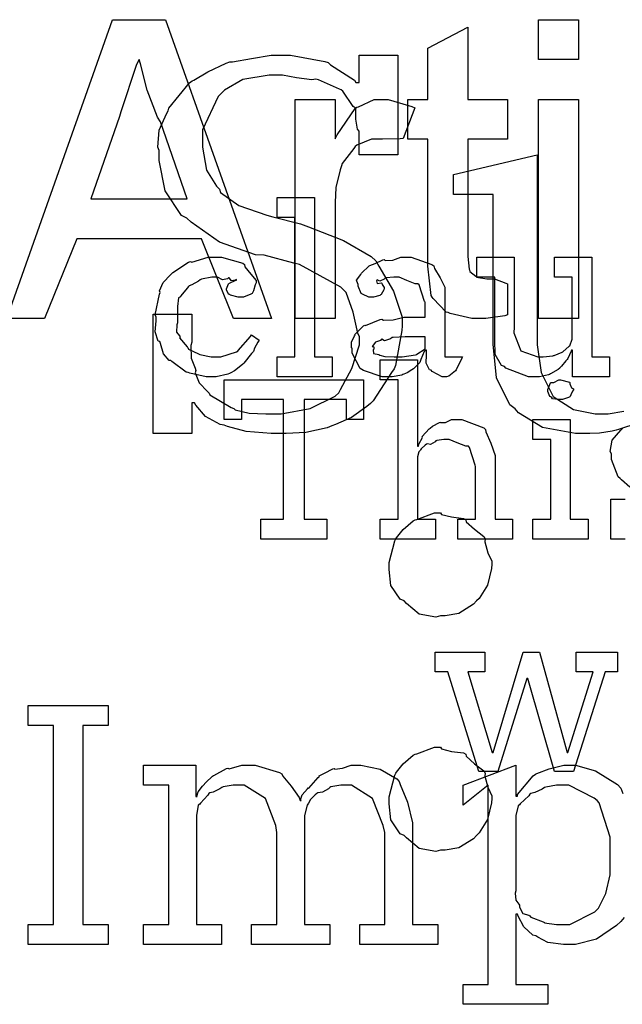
# Model space of a CAD drawing. Extents: x 0 to 8.5, y 0 to 11.
# Tile 256 of 256: x 1.007 to 1.427, y 6.598 to 7.285. Entities that reach past the tile are written whole.
import ezdxf

# ---------------------------------------------------------------- set-up
doc = ezdxf.new("R2010")
doc.units = 0
doc.layers.get('0').update_dxf_attribs({"linetype": 'CONTINUOUS'})

msp = doc.modelspace()

# ---------------------------------------------------------------- linework, layer by layer
at = {"color": 0}
for points in [[(0.99805, 7.07633), (1.07183, 7.28467), (1.10872, 7.28467), (1.18251, 7.07633), (1.15603, 7.07633), (1.13368, 7.13189), (1.04688, 7.13189), (1.02431, 7.07633), (0.99805, 7.07633)], [(1.36871, 7.25689), (1.36871, 7.28467), (1.39649, 7.28467), (1.39649, 7.25689), (1.36871, 7.25689)], [(1.34711, 7.10042), (1.34711, 7.07894), (1.34527, 7.07829), (1.33198, 7.07633), (1.32758, 7.07633), (1.3221, 7.07633), (1.30697, 7.07981), (1.30566, 7.08046), (1.30431, 7.08083), (1.29514, 7.09022), (1.2946, 7.09131), (1.29384, 7.09233), (1.29156, 7.1129), (1.29156, 7.11974), (1.29156, 7.20133), (1.27767, 7.20133), (1.27767, 7.22911), (1.29156, 7.22911), (1.29156, 7.26471), (1.31934, 7.27946), (1.31934, 7.22911), (1.34711, 7.22911), (1.34711, 7.20133), (1.31934, 7.20133), (1.31934, 7.12278), (1.31934, 7.11962), (1.32042, 7.11068), (1.32064, 7.11019), (1.32075, 7.10921), (1.32487, 7.10596), (1.32541, 7.10563), (1.32547, 7.10525), (1.33257, 7.10411), (1.33496, 7.10411), (1.338, 7.10411), (1.34581, 7.10107), (1.34711, 7.10042)], [(1.05664, 7.15967), (1.12392, 7.15967), (1.10525, 7.21349), (1.10308, 7.21674), (1.09603, 7.23563), (1.09125, 7.25396), (1.09028, 7.25689), (1.08849, 7.25342), (1.07769, 7.22032), (1.07661, 7.21718), (1.05664, 7.15967)], [(1.18815, 6.9961), (1.18235, 6.9961), (1.16493, 6.99756), (1.15202, 7.00097), (1.14952, 7.00196), (1.14681, 7.00244), (1.13661, 7.00808), (1.12988, 7.01594), (1.12891, 7.01758), (1.12695, 7.01758), (1.12695, 6.9961), (1.10004, 6.9961), (1.10004, 7.07943), (1.12695, 7.07943), (1.12695, 7.0599), (1.1263, 7.05746), (1.12663, 7.04861), (1.12929, 7.04167), (1.12978, 7.04015), (1.12934, 7.03847), (1.13216, 7.03147), (1.13802, 7.0255), (1.13911, 7.02431), (1.13965, 7.02317), (1.15446, 7.01432), (1.15625, 7.01367), (1.15728, 7.01275), (1.16705, 7.01047), (1.1786, 7.00999), (1.18251, 7.00999), (1.18924, 7.00999), (1.20953, 7.01361), (1.227, 7.02214), (1.22938, 7.02453), (1.23069, 7.02696), (1.23861, 7.04161), (1.24392, 7.05811), (1.24392, 7.06358), (1.24278, 7.06614), (1.23942, 7.08083), (1.2347, 7.0944), (1.23286, 7.09636), (1.23079, 7.0981), (1.20204, 7.11393), (1.19813, 7.11501), (1.17752, 7.12044), (1.1715, 7.12082), (1.14627, 7.12961), (1.12668, 7.14344), (1.12348, 7.14626), (1.1199, 7.14822), (1.10856, 7.16525), (1.10438, 7.18653), (1.10438, 7.19358), (1.1033, 7.19586), (1.10422, 7.20768), (1.10943, 7.21907), (1.11046, 7.22114), (1.111, 7.22299), (1.12554, 7.24056), (1.12739, 7.24197), (1.12847, 7.24262), (1.13824, 7.24843), (1.15088, 7.25444), (1.15343, 7.25521), (1.15538, 7.25526), (1.16857, 7.25765), (1.1824, 7.25999), (1.18707, 7.25999), (1.1958, 7.25999), (1.21973, 7.25564), (1.22201, 7.25478), (1.2238, 7.25325), (1.24034, 7.2424), (1.24132, 7.24089), (1.24371, 7.24089), (1.24371, 7.25999), (1.27062, 7.25999), (1.27062, 7.19054), (1.24371, 7.19054), (1.24371, 7.20703), (1.24257, 7.20833), (1.24127, 7.21533), (1.24132, 7.22211), (1.24089, 7.22331), (1.23953, 7.22413), (1.23226, 7.23486), (1.23112, 7.23568), (1.22993, 7.23622), (1.21533, 7.24283), (1.21354, 7.24328), (1.21077, 7.24283), (1.20009, 7.24403), (1.19032, 7.2461), (1.18707, 7.2461), (1.18088, 7.2461), (1.16249, 7.24289), (1.14974, 7.23546), (1.14757, 7.23329), (1.14534, 7.23112), (1.13455, 7.20785), (1.13455, 7.20008), (1.13439, 7.19575), (1.13726, 7.17974), (1.14431, 7.16851), (1.14627, 7.16644), (1.14714, 7.16411), (1.15988, 7.15511), (1.17936, 7.14833), (1.18359, 7.14714), (1.20269, 7.14236), (1.20833, 7.14035), (1.2328, 7.13075), (1.25212, 7.11947), (1.25521, 7.11654), (1.25732, 7.1129), (1.26763, 7.09549), (1.27365, 7.07726), (1.27365, 7.07118), (1.27349, 7.06803), (1.26893, 7.04357), (1.26801, 7.04124), (1.26622, 7.03863), (1.25331, 7.01888), (1.25152, 7.01714), (1.24908, 7.01492), (1.23839, 7.00738), (1.22727, 7.0025), (1.22461, 7.00151), (1.22125, 7.00017), (1.20649, 6.99681), (1.19271, 6.9961), (1.18815, 6.9961)], [(1.19911, 7.07633), (1.19911, 7.22911), (1.22689, 7.22911), (1.22689, 7.20156), (1.22824, 7.20438), (1.24089, 7.22282), (1.24208, 7.22368), (1.24316, 7.2239), (1.25407, 7.22911), (1.2577, 7.22911), (1.26389, 7.22911), (1.28033, 7.22424), (1.28244, 7.22325), (1.27441, 7.20176), (1.27235, 7.20167), (1.26004, 7.20133), (1.25597, 7.20133), (1.25223, 7.20133), (1.24208, 7.19721), (1.24099, 7.19635), (1.23985, 7.19482), (1.23193, 7.18435), (1.23145, 7.18289), (1.23031, 7.1799), (1.22743, 7.16769), (1.22689, 7.15712), (1.22689, 7.1536), (1.22689, 7.07633), (1.19911, 7.07633)], [(1.36871, 7.07633), (1.36871, 7.22911), (1.39649, 7.22911), (1.39649, 7.07633), (1.36871, 7.07633)], [(1.18642, 7.04958), (1.19878, 7.04958), (1.19878, 7.14681), (1.18642, 7.14681), (1.18642, 7.16069), (1.21246, 7.16069), (1.21246, 7.04958), (1.22483, 7.04958), (1.22483, 7.03569), (1.18642, 7.03569), (1.18642, 7.04958)], [(1.14122, 7.03569), (1.13704, 7.03569), (1.12571, 7.03825), (1.12451, 7.03874), (1.1231, 7.03901), (1.11317, 7.04633), (1.11236, 7.04719), (1.11117, 7.04715), (1.10742, 7.05176), (1.1052, 7.05897), (1.10476, 7.06022), (1.10352, 7.0606), (1.10151, 7.06711), (1.10216, 7.07482), (1.10216, 7.07736), (1.10151, 7.079), (1.10449, 7.09326), (1.10498, 7.09451), (1.10455, 7.09554), (1.1071, 7.10135), (1.1123, 7.10688), (1.11323, 7.10775), (1.11372, 7.10846), (1.12478, 7.11556), (1.12603, 7.116), (1.12695, 7.11561), (1.13846, 7.11903), (1.14231, 7.11903), (1.14768, 7.11903), (1.16249, 7.1149), (1.16379, 7.11404), (1.16395, 7.11247), (1.16808, 7.10726), (1.17182, 7.10275), (1.17182, 7.10124), (1.17128, 7.09993), (1.17008, 7.09576), (1.16938, 7.09424), (1.169, 7.09386), (1.16808, 7.09321), (1.16303, 7.09125), (1.1614, 7.09125), (1.15945, 7.09125), (1.15402, 7.09272), (1.15359, 7.09299), (1.15289, 7.09315), (1.1512, 7.09614), (1.1512, 7.09711), (1.1512, 7.09711), (1.15262, 7.10058), (1.15294, 7.10081), (1.15294, 7.10081), (1.15761, 7.10308), (1.15815, 7.10319), (1.15815, 7.10363), (1.15755, 7.10314), (1.15462, 7.10271), (1.15305, 7.10465), (1.15251, 7.10471), (1.15196, 7.104), (1.14838, 7.10335), (1.14497, 7.10514), (1.14383, 7.10514), (1.14111, 7.10514), (1.13379, 7.10374), (1.13298, 7.1034), (1.13162, 7.10238), (1.12717, 7.09983), (1.12522, 7.09907), (1.12473, 7.09864), (1.12392, 7.09754), (1.11941, 7.09218), (1.11909, 7.09147), (1.11784, 7.09082), (1.11713, 7.08479), (1.11713, 7.08279), (1.11713, 7.07324), (1.11654, 7.07189), (1.11643, 7.06689), (1.11854, 7.06424), (1.11887, 7.06347), (1.11843, 7.06299), (1.1237, 7.05664), (1.12429, 7.0561), (1.12468, 7.05507), (1.13173, 7.05165), (1.13254, 7.05132), (1.13254, 7.05126), (1.14052, 7.04958), (1.14318, 7.04958), (1.14719, 7.04958), (1.15826, 7.05306), (1.15923, 7.05371), (1.15945, 7.0541), (1.16797, 7.06386), (1.16857, 7.065), (1.17399, 7.06131), (1.17312, 7.05994), (1.17084, 7.05556), (1.17003, 7.05344), (1.16965, 7.05285), (1.16867, 7.05192), (1.16336, 7.04531), (1.16271, 7.0446), (1.16124, 7.04346), (1.15679, 7.03993), (1.15424, 7.03851), (1.15337, 7.03808), (1.15218, 7.03749), (1.14393, 7.03569), (1.14122, 7.03569)], [(1.26443, 7.03569), (1.25971, 7.03569), (1.24669, 7.04004), (1.24555, 7.0409), (1.2443, 7.04139), (1.23882, 7.05214), (1.23882, 7.05567), (1.23828, 7.05593), (1.23823, 7.05985), (1.24045, 7.06435), (1.24078, 7.065), (1.24067, 7.06511), (1.24674, 7.07129), (1.2475, 7.07172), (1.24799, 7.0715), (1.25819, 7.07563), (1.25944, 7.07585), (1.26058, 7.07508), (1.26742, 7.07547), (1.27474, 7.07736), (1.27723, 7.07736), (1.28961, 7.07736), (1.28961, 7.08778), (1.28928, 7.08832), (1.28543, 7.09988), (1.28461, 7.10058), (1.28277, 7.10058), (1.27696, 7.10286), (1.27159, 7.10514), (1.26986, 7.10514), (1.26785, 7.10514), (1.26242, 7.1046), (1.26183, 7.10449), (1.26118, 7.10374), (1.25803, 7.10232), (1.25629, 7.10335), (1.25597, 7.10319), (1.25597, 7.10297), (1.2557, 7.10265), (1.25624, 7.10069), (1.25912, 7.10124), (1.25944, 7.10101), (1.2596, 7.1001), (1.26118, 7.09804), (1.26118, 7.09733), (1.26091, 7.09636), (1.25901, 7.0931), (1.25857, 7.09278), (1.25814, 7.09239), (1.25358, 7.09125), (1.25206, 7.09125), (1.25043, 7.09125), (1.24598, 7.09326), (1.24555, 7.09364), (1.24501, 7.09386), (1.24295, 7.0989), (1.24295, 7.10058), (1.24278, 7.10058), (1.24192, 7.10303), (1.24474, 7.10699), (1.24512, 7.10753), (1.24539, 7.10792), (1.25054, 7.11296), (1.25119, 7.11339), (1.25119, 7.11333), (1.25488, 7.11469), (1.2602, 7.11729), (1.26118, 7.11751), (1.26188, 7.11675), (1.26709, 7.11714), (1.27273, 7.11903), (1.27463, 7.11903), (1.27989, 7.11903), (1.29438, 7.11399), (1.29568, 7.11296), (1.29612, 7.11133), (1.30013, 7.10482), (1.30328, 7.09825), (1.30328, 7.09603), (1.30328, 7.04958), (1.31565, 7.04958), (1.31521, 7.04867), (1.31136, 7.04053), (1.31087, 7.03982), (1.30968, 7.03901), (1.30626, 7.03624), (1.30447, 7.03569), (1.30393, 7.03569), (1.30143, 7.03569), (1.29449, 7.0395), (1.29395, 7.04025), (1.29275, 7.04064), (1.29031, 7.04525), (1.29047, 7.05094), (1.29047, 7.05285), (1.29047, 7.05436), (1.28961, 7.05436), (1.28906, 7.05339), (1.28668, 7.04779), (1.28635, 7.04719), (1.28603, 7.04574), (1.28206, 7.04178), (1.28158, 7.04135), (1.28044, 7.04064), (1.27702, 7.03842), (1.2749, 7.03749), (1.2742, 7.03722), (1.27333, 7.03683), (1.26666, 7.03569), (1.26443, 7.03569)], [(1.36719, 7.03569), (1.3616, 7.03569), (1.34592, 7.04167), (1.34483, 7.04286), (1.34283, 7.04351), (1.33849, 7.05117), (1.33811, 7.06158), (1.33811, 7.065), (1.33811, 7.10514), (1.32574, 7.10514), (1.32574, 7.11903), (1.35178, 7.11903), (1.35178, 7.07042), (1.35151, 7.0664), (1.35639, 7.05393), (1.36806, 7.04958), (1.37196, 7.04958), (1.37196, 7.04958), (1.37853, 7.05035), (1.37912, 7.05046), (1.3795, 7.05057), (1.38515, 7.05279), (1.38563, 7.05306), (1.38563, 7.05306), (1.39008, 7.05697), (1.3904, 7.0574), (1.3904, 7.0574), (1.39214, 7.06196), (1.39214, 7.06347), (1.39214, 7.10514), (1.37978, 7.10514), (1.37978, 7.11903), (1.40582, 7.11903), (1.40582, 7.04958), (1.41818, 7.04958), (1.41818, 7.03569), (1.39236, 7.03569), (1.39236, 7.05436), (1.39171, 7.05436), (1.39144, 7.0535), (1.389, 7.04844), (1.38867, 7.04785), (1.38764, 7.04676), (1.38471, 7.04318), (1.38379, 7.0421), (1.38346, 7.04178), (1.38232, 7.04085), (1.37695, 7.03776), (1.3763, 7.03743), (1.3756, 7.037), (1.36925, 7.03569), (1.36719, 7.03569)], [(1.27029, 7.04958), (1.27371, 7.04958), (1.28299, 7.05106), (1.28396, 7.05132), (1.28391, 7.05149), (1.28961, 7.05528), (1.28961, 7.05653), (1.28961, 7.06347), (1.27875, 7.06347), (1.27572, 7.06347), (1.26742, 7.06315), (1.2666, 7.06304), (1.26552, 7.06218), (1.26123, 7.06082), (1.25944, 7.0619), (1.25901, 7.06174), (1.25863, 7.06093), (1.2551, 7.05979), (1.25488, 7.05957), (1.25429, 7.05897), (1.25271, 7.05692), (1.2538, 7.05664), (1.2538, 7.05653), (1.2538, 7.05501), (1.25342, 7.05458), (1.25369, 7.05197), (1.25738, 7.05117), (1.25814, 7.05089), (1.25814, 7.05089), (1.26161, 7.04975), (1.26812, 7.04958), (1.27029, 7.04958)], [(1.25836, 6.93647), (1.27073, 6.93647), (1.27073, 7.03369), (1.25836, 7.03369), (1.25836, 7.04758), (1.2844, 7.04758), (1.2844, 6.98725), (1.28505, 6.98725), (1.28505, 6.98725), (1.28554, 6.98921), (1.28754, 6.993), (1.28787, 6.99354), (1.2876, 6.99403), (1.29253, 6.9994), (1.29308, 6.99983), (1.29308, 6.99983), (1.29476, 7.00136), (1.29953, 7.00396), (1.30024, 7.00418), (1.30029, 7.00396), (1.30382, 7.00396), (1.30811, 7.00592), (1.30957, 7.00592), (1.3151, 7.00592), (1.33057, 7.00017), (1.33171, 6.99897), (1.33198, 6.99724), (1.3355, 6.98936), (1.33843, 6.98079), (1.33843, 6.97792), (1.33843, 6.93647), (1.35059, 6.93647), (1.35059, 6.92258), (1.31239, 6.92258), (1.31239, 6.93647), (1.32476, 6.93647), (1.32476, 6.97314), (1.32449, 6.97401), (1.32058, 6.98649), (1.31977, 6.98725), (1.31798, 6.98731), (1.31207, 6.98969), (1.30642, 6.99203), (1.30458, 6.99203), (1.30273, 6.99203), (1.2978, 6.99132), (1.2972, 6.99115), (1.29655, 6.99029), (1.2934, 6.98861), (1.29118, 6.98904), (1.29069, 6.98876), (1.28971, 6.98796), (1.28678, 6.98551), (1.2863, 6.98469), (1.28613, 6.98443), (1.28532, 6.98351), (1.2844, 6.97999), (1.2844, 6.97879), (1.2844, 6.93647), (1.29677, 6.93647), (1.29677, 6.92258), (1.25836, 6.92258), (1.25836, 6.93647)], [(1.17508, 6.93647), (1.19092, 6.93647), (1.19092, 7.01981), (1.16162, 7.01981), (1.16162, 7.00592), (1.14968, 7.00592), (1.14968, 7.03369), (1.24669, 7.03369), (1.24669, 7.00592), (1.23475, 7.00592), (1.23475, 7.01981), (1.20524, 7.01981), (1.20524, 6.93647), (1.22108, 6.93647), (1.22108, 6.92258), (1.17508, 6.92258), (1.17508, 6.93647)], [(1.38406, 7.01981), (1.38265, 7.01981), (1.37847, 7.02029), (1.37766, 7.02149), (1.37733, 7.02175), (1.37657, 7.02192), (1.37516, 7.02539), (1.37516, 7.02653), (1.37516, 7.02696), (1.37516, 7.02696), (1.37695, 7.03142), (1.37733, 7.03174), (1.37733, 7.03174), (1.37929, 7.03174), (1.38287, 7.03369), (1.38406, 7.03369), (1.38406, 7.03369), (1.39019, 7.03207), (1.39057, 7.03174), (1.39046, 7.03087), (1.39154, 7.02806), (1.39296, 7.02724), (1.39296, 7.02696), (1.39296, 7.02653), (1.39242, 7.02576), (1.39122, 7.02311), (1.39079, 7.02197), (1.39057, 7.02175), (1.38965, 7.02126), (1.38542, 7.01981), (1.38406, 7.01981)], [(1.36475, 6.93647), (1.37712, 6.93647), (1.37712, 6.99203), (1.36475, 6.99203), (1.36475, 7.00592), (1.39079, 7.00592), (1.39079, 6.93647), (1.40315, 6.93647), (1.40315, 6.92258), (1.36475, 6.92258), (1.36475, 6.93647)], [(1.30035, 6.94086), (1.30111, 6.93978), (1.30805, 6.93799), (1.31646, 6.9369), (1.31793, 6.93608), (1.31831, 6.93463), (1.32406, 6.92942), (1.33057, 6.92432), (1.33138, 6.92285), (1.33116, 6.92068), (1.33344, 6.91297), (1.33615, 6.90707), (1.33615, 6.90506), (1.33588, 6.90213), (1.33312, 6.89046), (1.32726, 6.88124), (1.32552, 6.87944), (1.32324, 6.87711), (1.31321, 6.87071), (1.30355, 6.86903), (1.30035, 6.86903), (1.29715, 6.86811), (1.28548, 6.87028), (1.27669, 6.87771), (1.27496, 6.87944), (1.2723, 6.88058), (1.26573, 6.89025), (1.26454, 6.90136), (1.26454, 6.90506), (1.26449, 6.90619), (1.2685, 6.92144), (1.26931, 6.92285), (1.26964, 6.92356), (1.27436, 6.92936), (1.2813, 6.93533), (1.28277, 6.93608), (1.2838, 6.93619), (1.29617, 6.94086), (1.30035, 6.94086)], [(1.30539, 6.82992), (1.29671, 6.82992), (1.29671, 6.84381), (1.33122, 6.84381), (1.33122, 6.82992), (1.31928, 6.82992), (1.33643, 6.77371), (1.33708, 6.77371), (1.35791, 6.84381), (1.36941, 6.84381), (1.38851, 6.77371), (1.38917, 6.77371), (1.40674, 6.82992), (1.39481, 6.82992), (1.39481, 6.84381), (1.42367, 6.84381), (1.42367, 6.82992), (1.41499, 6.82992), (1.39307, 6.76047), (1.37983, 6.76047), (1.36117, 6.82536), (1.36051, 6.82536), (1.34033, 6.76047), (1.32709, 6.76047), (1.30539, 6.82992)], [(1.01302, 6.65381), (1.0306, 6.65381), (1.0306, 6.79269), (1.01302, 6.79269), (1.01302, 6.80658), (1.06879, 6.80658), (1.06879, 6.79269), (1.051, 6.79269), (1.051, 6.65381), (1.06879, 6.65381), (1.06879, 6.63992), (1.01302, 6.63992), (1.01302, 6.65381)], [(1.30035, 6.77746), (1.30111, 6.77636), (1.30805, 6.77458), (1.31646, 6.77349), (1.31793, 6.77268), (1.31831, 6.77121), (1.32406, 6.766), (1.33057, 6.7609), (1.33138, 6.75944), (1.33116, 6.75726), (1.33344, 6.74957), (1.33615, 6.74365), (1.33615, 6.74164), (1.33588, 6.73872), (1.33312, 6.72706), (1.32726, 6.71783), (1.32552, 6.71604), (1.32324, 6.71371), (1.31321, 6.70731), (1.30355, 6.70562), (1.30035, 6.70562), (1.29715, 6.70469), (1.28548, 6.70687), (1.27669, 6.71431), (1.27496, 6.71604), (1.2723, 6.71718), (1.26573, 6.72683), (1.26454, 6.73796), (1.26454, 6.74164), (1.26449, 6.74278), (1.2685, 6.75803), (1.26931, 6.75944), (1.26964, 6.76014), (1.27436, 6.76594), (1.2813, 6.77192), (1.28277, 6.77268), (1.2838, 6.77279), (1.29617, 6.77746), (1.30035, 6.77746)], [(1.09337, 6.65381), (1.11095, 6.65381), (1.11095, 6.75103), (1.09337, 6.75103), (1.09337, 6.76492), (1.12983, 6.76492), (1.12983, 6.74322), (1.1307, 6.74322), (1.13064, 6.74328), (1.13157, 6.74631), (1.13455, 6.75022), (1.13504, 6.75082), (1.13504, 6.75082), (1.13672, 6.75282), (1.14144, 6.75726), (1.1422, 6.75776), (1.14247, 6.75776), (1.1512, 6.76264), (1.15218, 6.76297), (1.15299, 6.76232), (1.16195, 6.76492), (1.16498, 6.76492), (1.17117, 6.76492), (1.18821, 6.75988), (1.18973, 6.75885), (1.19038, 6.75722), (1.19618, 6.75032), (1.20193, 6.74251), (1.20253, 6.7404), (1.20318, 6.7404), (1.2028, 6.74072), (1.20405, 6.74436), (1.20763, 6.74837), (1.20817, 6.74908), (1.2085, 6.74886), (1.21501, 6.75635), (1.21577, 6.75689), (1.21577, 6.75754), (1.21951, 6.7595), (1.22521, 6.76243), (1.22618, 6.76275), (1.22673, 6.76215), (1.23199, 6.76292), (1.23817, 6.76492), (1.24029, 6.76492), (1.24479, 6.76492), (1.2583, 6.7621), (1.26997, 6.75553), (1.27154, 6.75364), (1.2723, 6.75157), (1.27734, 6.73926), (1.28087, 6.72483), (1.28087, 6.72), (1.28087, 6.65381), (1.29845, 6.65381), (1.29845, 6.63992), (1.24419, 6.63992), (1.24419, 6.65381), (1.26156, 6.65381), (1.26156, 6.71804), (1.26042, 6.72282), (1.25288, 6.74169), (1.23839, 6.75103), (1.23356, 6.75103), (1.23096, 6.75103), (1.22401, 6.74978), (1.22314, 6.74951), (1.22222, 6.74843), (1.21804, 6.74615), (1.2149, 6.74567), (1.21425, 6.74517), (1.21305, 6.74419), (1.20974, 6.74094), (1.20833, 6.73856), (1.20795, 6.73779), (1.20741, 6.73703), (1.20557, 6.72982), (1.20557, 6.72738), (1.20557, 6.65381), (1.22314, 6.65381), (1.22314, 6.63992), (1.16867, 6.63992), (1.16867, 6.65381), (1.18625, 6.65381), (1.18625, 6.71804), (1.1856, 6.72282), (1.17833, 6.74169), (1.16341, 6.75103), (1.15848, 6.75103), (1.15587, 6.75103), (1.14887, 6.74978), (1.14806, 6.74951), (1.14665, 6.74849), (1.14187, 6.74615), (1.13954, 6.74561), (1.13894, 6.74517), (1.13813, 6.74403), (1.13303, 6.73856), (1.13265, 6.73779), (1.13146, 6.73703), (1.13026, 6.72982), (1.13026, 6.72738), (1.13026, 6.65381), (1.14784, 6.65381), (1.14784, 6.63992), (1.09337, 6.63992), (1.09337, 6.65381)], [(1.38406, 6.65381), (1.3904, 6.65381), (1.40793, 6.66271), (1.40944, 6.66444), (1.41049, 6.66536), (1.41553, 6.67557), (1.41857, 6.68858), (1.41857, 6.69287), (1.41857, 6.71197), (1.41846, 6.71474), (1.41097, 6.73867), (1.40944, 6.7404), (1.40744, 6.74192), (1.38986, 6.75103), (1.38406, 6.75103), (1.38124, 6.75103), (1.3737, 6.74962), (1.37277, 6.74929), (1.3712, 6.74826), (1.36605, 6.74588), (1.36328, 6.74522), (1.36258, 6.74474), (1.36182, 6.74365), (1.35585, 6.73812), (1.35541, 6.73736), (1.35438, 6.73665), (1.35281, 6.72987), (1.35281, 6.7276), (1.35281, 6.67725), (1.35248, 6.67572), (1.35287, 6.67085), (1.35498, 6.66803), (1.35541, 6.66726), (1.35531, 6.6659), (1.35769, 6.66157), (1.36182, 6.66043), (1.36258, 6.65989), (1.36328, 6.6589), (1.3718, 6.65565), (1.37277, 6.65533), (1.37283, 6.65494), (1.38124, 6.65381), (1.38406, 6.65381)]]:
    msp.add_lwpolyline(points, close=True, dxfattribs=at)
for points in [[(1.43793, 7.00347), (1.42438, 6.99892), (1.42279, 6.99849), (1.42008, 6.99789), (1.41124, 6.99642), (1.4044, 6.9961), (1.40218, 6.9961), (1.40218, 6.9961), (1.39447, 6.9961), (1.37142, 7.00043), (1.35476, 7.01058), (1.35227, 7.01346), (1.34869, 7.01611), (1.3393, 7.035), (1.33708, 7.05843), (1.33708, 7.06619), (1.33708, 7.16276), (1.3093, 7.16276), (1.3093, 7.17665), (1.36768, 7.19054), (1.36768, 7.06424), (1.36762, 7.05789), (1.37044, 7.03874), (1.37896, 7.02197), (1.39313, 7.01281), (1.40804, 7.00999), (1.41303, 7.00999), (1.41715, 7.00999), (1.42817, 7.01183)], [(1.43235, 6.95882), (1.42654, 6.96386), (1.42551, 6.9649), (1.42426, 6.96593), (1.41943, 6.97803), (1.41943, 6.98204), (1.41857, 6.98361), (1.42008, 6.9916), (1.42594, 6.99858), (1.42725, 6.99962)], [(1.42899, 6.92258), (1.419, 6.92258), (1.419, 6.95036), (1.42899, 6.95036)], [(1.42822, 6.65869), (1.42594, 6.65597), (1.42296, 6.65315), (1.40896, 6.64367), (1.39447, 6.63992), (1.38971, 6.63992), (1.38607, 6.63992), (1.37516, 6.64144), (1.36816, 6.64501), (1.3667, 6.646), (1.3648, 6.64654), (1.35845, 6.65218), (1.35455, 6.65972), (1.3539, 6.66118), (1.35281, 6.66118), (1.35281, 6.61214), (1.37516, 6.61214), (1.37516, 6.59825), (1.31613, 6.59825), (1.31613, 6.61214), (1.31613, 6.61214), (1.3335, 6.61214), (1.3335, 6.75103), (1.31613, 6.73714), (1.31613, 6.75103), (1.35281, 6.76492), (1.35281, 6.74343), (1.3539, 6.74343), (1.35406, 6.74442), (1.36502, 6.7576), (1.36648, 6.75863), (1.36757, 6.75906), (1.37614, 6.76243), (1.38628, 6.76492), (1.38971, 6.76492), (1.39432, 6.76492), (1.40831, 6.7609), (1.42367, 6.75157), (1.42594, 6.74886), (1.42751, 6.74522)]]:
    msp.add_lwpolyline(points, dxfattribs=at)

doc.saveas('drawing.dxf')
